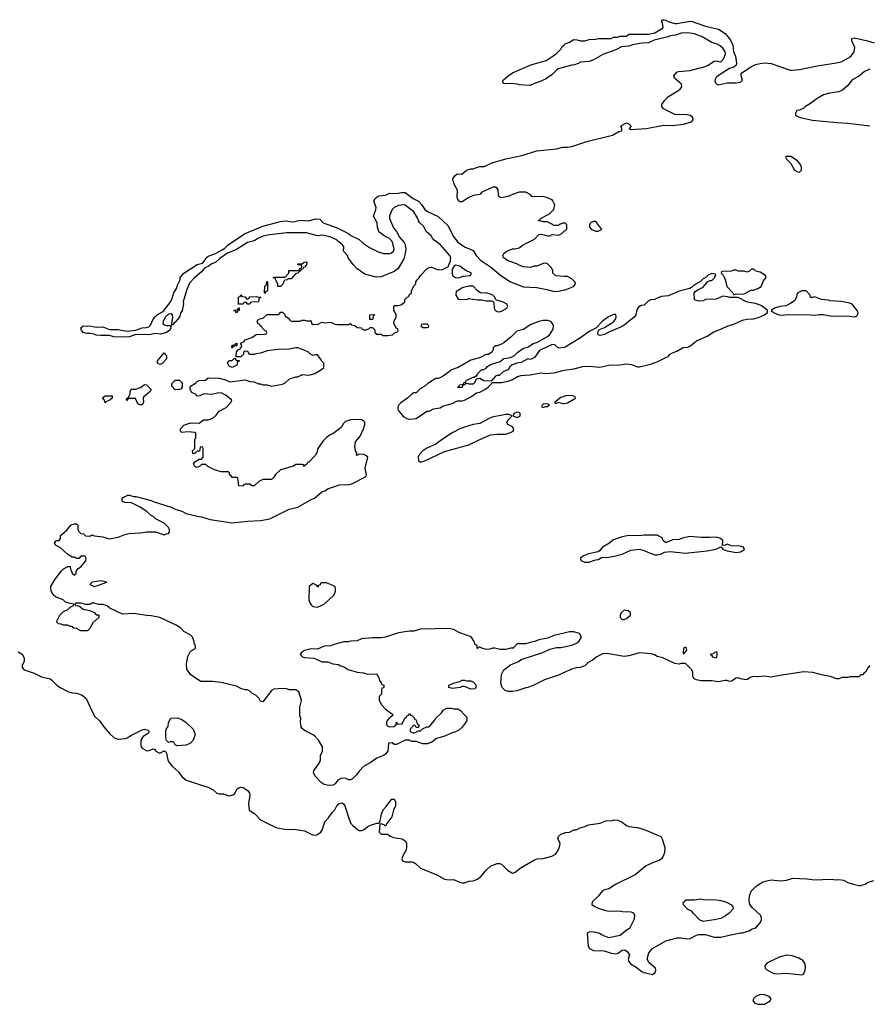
# Model space of a CAD drawing. Header units: inches. Extents: x 2494115 to 2685112, y 774173 to 915163.
# Tile 74 of 215: x 2595030 to 2602778, y 784260 to 793243. Entities that reach past the tile are written whole.
import ezdxf

# ---------------------------------------------------------------- set-up
doc = ezdxf.new("R2010")
doc.units = ezdxf.units.IN
doc.header["$MEASUREMENT"] = 0
for name, color, linetype in [('C5798', 7, 'Continuous'), ('C5799', 7, 'Continuous'), ('C6708', 7, 'Continuous'), ('C6709', 7, 'Continuous')]:
    doc.layers.add(name, color=color, linetype=linetype)

msp = doc.modelspace()

# ---------------------------------------------------------------- linework, layer by layer
at = {"layer": 'C5798', "color": 5, "elevation": 20}
for points in [[(2600000, 787646.7), (2599910, 787624), (2599850, 787599), (2599770, 787584), (2599734, 787570), (2599690, 787562), (2599650, 787548), (2599572.7, 787547.3), (2599534, 787510), (2599511.6, 787508.4), (2599470, 787495.3), (2599416.4, 787496.4), (2599368.4, 787508.4), (2599350, 787508.7), (2599321, 787499), (2599290, 787497.2), (2599248, 787508), (2599230, 787518), (2599222, 787518), (2599210, 787506), (2599206, 787510), (2599206, 787530), (2599184, 787544), (2599179, 787570), (2599152.5, 787612.5), (2599050, 787649.4), (2598990, 787679.5), (2598950, 787689.4), (2598690, 787681.2), (2598630, 787665.2), (2598590, 787664), (2598490, 787649), (2598370, 787609), (2598330, 787602), (2598250, 787604), (2598150, 787592.7), (2598110, 787577.2), (2598050, 787572.7), (2598030, 787565.2), (2597990, 787565.2), (2597898, 787542), (2597870, 787528.7), (2597810, 787526), (2597750, 787499), (2597690, 787504), (2597630, 787488.7), (2597602, 787470), (2597592, 787450), (2597612, 787430), (2597630, 787422.8), (2597716.9, 787416.9), (2597746.4, 787406.4), (2597790, 787382.8), (2597843.6, 787383.6), (2597890, 787364.7), (2597939.6, 787359.6), (2597954, 787350), (2597990, 787338), (2598030, 787314.8), (2598110, 787291), (2598170, 787284.7), (2598210, 787272), (2598290, 787274), (2598312, 787230), (2598314, 787210), (2598334, 787190), (2598338, 787178), (2598354, 787170), (2598354, 787150), (2598338, 787142), (2598334, 787130), (2598332, 787090), (2598312.7, 787067.3), (2598312, 787030), (2598338, 786990), (2598370.9, 786950.9), (2598432.7, 786907.3), (2598434, 786890), (2598405.4, 786874.6), (2598384.7, 786850), (2598378, 786830), (2598378, 786810), (2598390, 786798), (2598410, 786792), (2598447.3, 786792.7), (2598466, 786810), (2598466, 786830), (2598470, 786834), (2598478, 786818), (2598490, 786814), (2598522, 786818), (2598546, 786870), (2598562, 786878), (2598566, 786890), (2598582, 786898), (2598586, 786910), (2598591.6, 786911.6), (2598598, 786898), (2598610, 786894), (2598632.7, 786872.7), (2598638, 786858), (2598650, 786854), (2598658, 786818), (2598674, 786810), (2598674, 786790), (2598670, 786786), (2598650, 786786), (2598642, 786802), (2598630, 786806), (2598594, 786770), (2598594, 786750), (2598630, 786732), (2598670, 786754), (2598690, 786754), (2598707.3, 786772.7), (2598748.4, 786791.6), (2598770, 786792), (2598818, 786850), (2598828, 786870), (2598880.4, 786919.6), (2598896.4, 786943.6), (2598930, 786962), (2598970, 786962), (2598990, 786954), (2599030, 786954), (2599056.9, 786936.9), (2599086.4, 786906.4), (2599105.4, 786885.4), (2599111.3, 786870), (2599111.3, 786850), (2599096.8, 786823.2), (2599070, 786788.7), (2599039.8, 786760.2), (2599010, 786744), (2598962, 786730), (2598913, 786707), (2598835.3, 786684.7), (2598792, 786650), (2598750, 786635.3), (2598710, 786635.3), (2598650, 786658), (2598610, 786658), (2598590, 786668), (2598550, 786668), (2598470, 786629), (2598448.7, 786628.7), (2598430, 786646), (2598398, 786642), (2598391.3, 786570), (2598370, 786542), (2598352, 786530), (2598290, 786505.2), (2598230, 786461.2), (2598170, 786428.7), (2598131.3, 786390), (2598106.4, 786353.6), (2598070, 786318), (2598050, 786308), (2598031.3, 786308.7), (2598010, 786321.2), (2597970, 786322.7), (2597935.9, 786304.1), (2597911.3, 786270), (2597890, 786259.3), (2597850, 786256), (2597810, 786265.2), (2597784.1, 786284.1), (2597730, 786339), (2597713.2, 786370), (2597717.2, 786390), (2597769.3, 786470), (2597775.3, 786490), (2597778, 786530), (2597795.3, 786570), (2597795.3, 786610), (2597757.2, 786670), (2597730, 786701.2), (2597710, 786717.2), (2597630, 786759), (2597610, 786775.3), (2597601.2, 786790), (2597594, 786830), (2597598, 786870), (2597588.7, 786890), (2597588.7, 786970), (2597602, 787030), (2597578, 787110), (2597550, 787128), (2597490, 787128.7), (2597470, 787138), (2597430, 787142), (2597350, 787135.3), (2597330, 787122), (2597310, 787099), (2597250, 787018), (2597230, 787026), (2597218, 787050), (2597190, 787078), (2597150, 787098), (2597130, 787118), (2597110, 787128), (2597090, 787128.7), (2597050, 787142), (2597010, 787162), (2596870, 787195.3), (2596790, 787204), (2596685.6, 787205.6), (2596634.6, 787234.6), (2596590, 787268.7), (2596557.2, 787317.2), (2596552.9, 787367.1), (2596566.3, 787433.7), (2596590, 787482), (2596630, 787502), (2596635.3, 787510), (2596634, 787530), (2596622, 787550), (2596622, 787570), (2596608.7, 787610), (2596588, 787630), (2596530, 787662), (2596502, 787690), (2596460.2, 787720.2), (2596310, 787789), (2596230, 787805.2), (2596190, 787806), (2596070, 787824), (2595970, 787818), (2595854.6, 787874.6), (2595830, 787894), (2595790, 787908), (2595750, 787908), (2595710, 787918), (2595690, 787918), (2595670, 787908), (2595630, 787908), (2595590, 787918), (2595550, 787918), (2595534, 787910), (2595538, 787898), (2595570, 787894), (2595610, 787864.7), (2595671.6, 787851.6), (2595710, 787834), (2595730, 787814), (2595750, 787814), (2595754, 787810), (2595754, 787790), (2595699.6, 787740.4), (2595670, 787688), (2595650, 787666), (2595590, 787668), (2595550, 787688), (2595526, 787690), (2595507.3, 787707.3), (2595490, 787708), (2595470, 787718), (2595430, 787718), (2595410, 787728), (2595386, 787730), (2595366, 787750), (2595398, 787810), (2595430, 787842), (2595470, 787862), (2595490, 787882), (2595522, 787898), (2595526, 787910), (2595490, 787915.3), (2595450, 787928), (2595428, 787950), (2595356.5, 787976.5), (2595336.5, 787996.5), (2595319, 788030), (2595315.3, 788070), (2595349, 788130), (2595410, 788212), (2595430, 788232), (2595470, 788254), (2595492.7, 788252.7), (2595494, 788230), (2595502, 788210), (2595510, 788194), (2595530, 788174), (2595546, 788190), (2595546, 788210), (2595563.1, 788236.9), (2595590, 788252), (2595633.6, 788306.4), (2595638, 788330), (2595627.3, 788347.3), (2595590, 788348), (2595570, 788328), (2595550, 788328), (2595530, 788338), (2595510, 788338), (2595470, 788362), (2595403.1, 788423.1), (2595358, 788450), (2595348, 788470), (2595366, 788490), (2595390, 788492), (2595402, 788510), (2595404, 788536), (2595456.5, 788583.5), (2595498, 788630), (2595510, 788638), (2595530, 788642), (2595550, 788642), (2595562, 788630), (2595562, 788590), (2595570, 788574), (2595590, 788554), (2595612.7, 788552.7), (2595630, 788534), (2595670, 788532), (2595690, 788542), (2595712.7, 788532.7), (2595790, 788524.7), (2595850, 788506), (2595930, 788521), (2595990, 788546), (2596030, 788554.8), (2596130, 788561), (2596190, 788571), (2596270, 788571.3), (2596350, 788542), (2596368.4, 788551.6), (2596390, 788554), (2596398, 788570), (2596398, 788590), (2596388, 788610), (2596350, 788648.7), (2596270, 788688.7), (2596248.9, 788708.9), (2596230, 788718), (2596190, 788755.3), (2596130, 788795.3), (2596050, 788835.3), (2595990, 788838), (2595970, 788846), (2595966, 788850), (2595966, 788870), (2595976.4, 788883.6), (2596016.4, 788903.6), (2596030, 788904.7), (2596071.6, 788891.6), (2596091.1, 788891.1), (2596230, 788856), (2596250, 788846), (2596414.6, 788794.6), (2596450, 788777.3), (2596510, 788758.8), (2596550, 788738.8), (2596650, 788712.7), (2596690, 788706.7), (2596770, 788681.3), (2596970, 788653), (2597110, 788668.4), (2597230, 788673), (2597315.3, 788690), (2597490, 788777.3), (2597570, 788794), (2597690, 788866), (2597722, 788878), (2597790, 788936), (2597816.5, 788943.5), (2597850, 788964.7), (2597950, 788998), (2598002, 789002), (2598030, 788998), (2598070, 789011.3), (2598188.4, 789071.6), (2598195.3, 789090), (2598184, 789150), (2598208, 789250), (2598190, 789268), (2598170, 789275.3), (2598122, 789278), (2598110, 789266), (2598106, 789270), (2598108, 789290), (2598095.3, 789310), (2598089, 789350), (2598096, 789390), (2598138.3, 789441.7), (2598169.6, 789510.4), (2598182, 789550), (2598180.9, 789570), (2598170, 789582.7), (2598152.8, 789592.8), (2598130, 789595.6), (2598050, 789591.6), (2598003.8, 789576.2), (2597983.6, 789556.4), (2597970, 789529.2), (2597950.4, 789509.6), (2597890, 789464), (2597866, 789454), (2597832, 789430), (2597799.6, 789400.4), (2597751.3, 789330), (2597742, 789290), (2597732, 789270), (2597670, 789206), (2597658, 789202), (2597652.7, 789187.3), (2597638, 789182), (2597630, 789166), (2597622, 789182), (2597610, 789186), (2597550, 789186), (2597531.1, 789168.9), (2597410, 789135.3), (2597365.4, 789094.6), (2597350, 789068), (2597330, 789048.7), (2597250, 789048), (2597214, 789030), (2597171.6, 788988.4), (2597148.4, 788988.4), (2597130, 789006), (2597090, 789006), (2597078, 789002), (2597070, 788986), (2597030, 788988.7), (2597022, 789062), (2597010, 789066), (2596970, 789066), (2596962, 789082), (2596946, 789090), (2596946, 789110), (2596936.4, 789116.4), (2596870, 789118), (2596810, 789135.3), (2596747.3, 789167.3), (2596730, 789186), (2596690, 789186), (2596674, 789170), (2596650, 789158), (2596640.4, 789160.4), (2596630, 789166), (2596618, 789190), (2596628, 789210), (2596670, 789234), (2596690, 789234), (2596706, 789250), (2596706, 789330), (2596702, 789342), (2596690, 789346), (2596678, 789342), (2596672.7, 789307.3), (2596650, 789306), (2596630, 789286), (2596610, 789286), (2596608, 789310), (2596628, 789330), (2596628, 789410), (2596638, 789430), (2596638, 789470), (2596630, 789475.3), (2596570, 789482), (2596510, 789478), (2596498, 789490), (2596498, 789510), (2596530, 789542), (2596590, 789564.7), (2596670, 789562), (2596710, 789591), (2596750, 789591.3), (2596793.6, 789606.4), (2596824.7, 789635.3), (2596850, 789671.3), (2596914.6, 789705.4), (2596958, 789750), (2596968, 789770), (2596915.5, 789815.5), (2596870, 789838), (2596836.4, 789836.4), (2596784.7, 789824.7), (2596711.6, 789828.4), (2596674, 789810), (2596648.9, 789808.9), (2596642, 789822), (2596602, 789842), (2596586, 789870), (2596586, 789890), (2596596.4, 789903.6), (2596634, 789926), (2596650, 789942), (2596670, 789952), (2596727.3, 789952.7), (2596750, 789974), (2596851.1, 789971.1), (2596910, 789958), (2596950, 789938), (2597090, 789956), (2597130, 789941), (2597170, 789938), (2597210, 789922), (2597230, 789922), (2597251.6, 789911.6), (2597290, 789911.3), (2597330, 789898), (2597430, 789916), (2597455.3, 789930), (2597494.6, 789965.4), (2597550, 789984.7), (2597570, 789984.7), (2597600.7, 790000)], [(2598908.5, 790000), (2598879.8, 789980.2), (2598850, 789968.7), (2598830, 789968), (2598756.9, 789923.1), (2598730, 789898), (2598690, 789878), (2598650, 789838), (2598630, 789838), (2598614, 789830), (2598571.1, 789788.9), (2598510, 789748), (2598492, 789730), (2598482, 789710), (2598482, 789690), (2598492, 789670), (2598511.1, 789651.1), (2598530, 789622), (2598563.6, 789603.6), (2598590, 789598), (2598650, 789604.7), (2598746, 789670), (2598770, 789672), (2598808.9, 789691.1), (2598870, 789702), (2598890, 789718), (2598990, 789744.7), (2599004, 789756), (2599030, 789764.7), (2599065.4, 789765.4), (2599090, 789771.3), (2599150, 789802.8), (2599202, 789838), (2599230, 789846), (2599278, 789870), (2599308, 789890), (2599346, 789934), (2599430, 789932), (2599490, 789944.7), (2599530, 789961), (2599573.6, 789986.4), (2599610, 789998), (2599643.3, 790000)], [(2599412, 790000), (2599410, 789998), (2599390, 789998), (2599374, 789990), (2599334, 789946), (2599268.9, 789948.9), (2599230, 789968), (2599212.7, 789967.3), (2599198, 789962), (2599182, 789930), (2599170, 789918), (2599130, 789918), (2599110, 789926), (2599098, 789922), (2599094, 789910), (2599074, 789906), (2599070, 789888), (2599030, 789886), (2599028, 789890), (2599042, 789898), (2599046, 789910), (2599082, 789918), (2599086, 789930), (2599102, 789938), (2599106, 789950), (2599170, 789982), (2599178, 789982), (2599194, 789994), (2599206, 789994), (2599206.7, 790000)], [(2600000, 789805.3), (2599970, 789795.3), (2599914, 789750), (2599922, 789742), (2599946, 789750), (2599946, 789754), (2599990, 789741), (2600000, 789742.2)], [(2595016.8, 787476.8), (2595052.6, 787452.6), (2595067.5, 787427.5), (2595072.6, 787410), (2595071.4, 787390), (2595053.2, 787350), (2595053.5, 787333.5), (2595070, 787311.6), (2595161.5, 787281.5), (2595230, 787247.1), (2595307.7, 787227.7), (2595321.1, 787221.1), (2595370, 787172.4), (2595400.5, 787150), (2595470, 787113.4), (2595510, 787100.7), (2595550, 787099.1), (2595599.5, 787079.5), (2595637.3, 787050), (2595710.5, 786890), (2595761.5, 786841.5), (2595798, 786790), (2595850.2, 786730), (2595894, 786690), (2595930, 786677.3), (2595995.2, 786684.8), (2596012.3, 786690), (2596050, 786714.9), (2596150, 786764.7), (2596170.6, 786770.6), (2596199.8, 786759.8), (2596211.3, 786750), (2596204.7, 786730), (2596157.3, 786702.7), (2596137.1, 786670), (2596135.3, 786630), (2596140.3, 786610), (2596150, 786595.5), (2596190, 786573.4), (2596210, 786574.8), (2596251.1, 786591.1), (2596263.6, 786583.6), (2596272, 786570), (2596310, 786551.3), (2596350, 786571.3), (2596363.6, 786563.6), (2596371.1, 786551.1), (2596382.2, 786490), (2596392.2, 786470), (2596426.2, 786430), (2596479.7, 786379.7), (2596510, 786338.5), (2596550, 786304.5), (2596756.2, 786236.2), (2596795.9, 786215.9), (2596830, 786185.5), (2596850, 786179.1), (2596890, 786179.1), (2596930, 786164.9), (2596950, 786162.8), (2596975.3, 786170), (2596990, 786181), (2597016, 786224), (2597030, 786236), (2597050, 786240.7), (2597070, 786237.3), (2597090, 786224.9), (2597110.7, 786210), (2597128.2, 786188.2), (2597130.5, 786170), (2597117.8, 786090), (2597124.7, 786030), (2597177.8, 785997.8), (2597230, 785942), (2597350, 785882.7), (2597382, 785870), (2597450, 785857.7), (2597490, 785854.3), (2597537.2, 785857.2), (2597630, 785843.2), (2597704.8, 785804.8), (2597730, 785801.7), (2597750, 785807.5), (2597778.5, 785830), (2597791.4, 785848.6), (2597815, 785925), (2597850, 785961.3), (2597881.8, 786010), (2597906.5, 786033.5), (2597930, 786077.4), (2597947.3, 786092.7), (2597970, 786096.9), (2597987.1, 786087.1), (2597998.7, 786070), (2598037.1, 785950), (2598054.9, 785910), (2598070.4, 785890), (2598110, 785857.6), (2598130, 785846.7), (2598153.8, 785846.2), (2598170, 785850.7), (2598210, 785881), (2598243.2, 785896.8), (2598292, 785912), (2598308, 785912), (2598318, 785922), (2598333.6, 785993.6), (2598347.5, 786032.5), (2598377.2, 786062.8), (2598410, 786111.3), (2598428.7, 786130), (2598450, 786131), (2598461, 786110), (2598461, 786070), (2598442, 786030), (2598426.8, 785970), (2598382, 785910), (2598370, 785886), (2598356.4, 785896.4), (2598330, 785906), (2598318, 785902), (2598312, 785830), (2598330, 785812), (2598390, 785812), (2598413.4, 785793.4), (2598441.6, 785781.6), (2598522, 785770), (2598551, 785750), (2598561, 785730), (2598562.8, 785690), (2598556.8, 785663.2), (2598530, 785619), (2598519.5, 785590), (2598524.2, 785570), (2598530, 785565.8), (2598550, 785558), (2598610, 785560.8), (2598630, 785553.4), (2598644.9, 785544.9), (2598690, 785502.3), (2598839.8, 785439.8), (2598910, 785401.7), (2598950, 785394.7), (2598990, 785399.7), (2599050, 785372.4), (2599072.4, 785367.6), (2599091.6, 785368.4), (2599130, 785383.8), (2599170, 785386.7), (2599210, 785402.4), (2599244.5, 785430), (2599290, 785482), (2599330, 785519.1), (2599350, 785530.5), (2599390, 785543), (2599410, 785545.5), (2599430, 785538), (2599483.4, 785483.4), (2599530, 785457.3), (2599550, 785460.7), (2599599.2, 785500.8), (2599730, 785578), (2599754.5, 785585.5), (2599810, 785588.5), (2599888.7, 785610), (2599922.7, 785630), (2599938, 785650), (2599958, 785690), (2599964, 785730), (2599942, 785770), (2599948, 785790), (2599969.3, 785810.7), (2600000, 785822.2)], [(2600000, 787285.5), (2599950, 787263.7), (2599821.1, 787218.9), (2599730, 787173.2), (2599670, 787149.4), (2599650, 787146.6), (2599570, 787119.3), (2599530, 787113.2), (2599490, 787113.2), (2599463.2, 787123.2), (2599435.3, 787150), (2599424, 787190), (2599428, 787270), (2599448.9, 787311.1), (2599510, 787356), (2599589.1, 787390.9), (2599610, 787404.7), (2599806, 787470), (2599870, 787501), (2599930, 787516), (2599970, 787516), (2600000, 787521.6)]]:
    msp.add_lwpolyline(points, dxfattribs=at)
for points in [[(2596130, 789728.7), (2596110, 789738), (2596087.3, 789787.3), (2596030, 789786), (2596018, 789782), (2596010, 789768), (2596006, 789770), (2596007.3, 789787.3), (2596014, 789794), (2596026, 789794), (2596026, 789806), (2596038, 789830), (2596038, 789850), (2596048.7, 789871.3), (2596090, 789871.3), (2596133.6, 789886.4), (2596170, 789914), (2596187.3, 789912.7), (2596232, 789870), (2596222, 789850), (2596162, 789798), (2596158, 789790), (2596162, 789750), (2596150, 789728.7)], [(2596450, 789866), (2596420.4, 789900.4), (2596418, 789910), (2596426, 789930), (2596450, 789954), (2596490, 789954), (2596514, 789930), (2596514, 789890), (2596503.6, 789876.4), (2596490, 789868)], [(2595810, 789748), (2595806, 789770), (2595787.3, 789792.7), (2595810, 789812), (2595874, 789810), (2595874, 789790), (2595854, 789770), (2595822, 789758)], [(2599850, 789738), (2599810, 789735.3), (2599802, 789730), (2599794, 789710), (2599810, 789704.7), (2599830, 789714), (2599850, 789714), (2599866, 789730)], [(2599470, 789642), (2599343.4, 789616.6), (2599310, 789602.7), (2599230, 789557.2), (2599170, 789549.2), (2599090, 789526), (2599050, 789509.3), (2598984.7, 789475.3), (2598898, 789422), (2598830.4, 789369.6), (2598746.4, 789333.6), (2598710, 789309.2), (2598681.1, 789278.9), (2598666.8, 789250), (2598670, 789222), (2598690, 789206.8), (2598730, 789219.1), (2598910, 789302), (2599130, 789363), (2599230, 789414), (2599330, 789454), (2599390, 789461), (2599470, 789462.8), (2599510, 789476), (2599534, 789490), (2599542, 789510), (2599530, 789528), (2599486, 789550), (2599478, 789570), (2599488.9, 789591.1), (2599526, 789630), (2599500.4, 789640.4)], [(2599570, 789662), (2599542, 789650), (2599534, 789630), (2599570, 789612), (2599590, 789622), (2599598, 789630), (2599598, 789650), (2599590, 789658)], [(2595770, 788122.7), (2595692, 788110), (2595671, 788090), (2595710, 788070.6), (2595750, 788083), (2595826, 788110)], [(2597830, 788106), (2597790, 788106), (2597778, 788102), (2597772.7, 788087.3), (2597758, 788082), (2597750, 788066), (2597742, 788082), (2597710, 788098), (2597694, 788090), (2597674, 788070), (2597671, 787950), (2597676, 787930), (2597690, 787904.7), (2597707.9, 787887.9), (2597750, 787882.8), (2597808.7, 787910), (2597895.3, 787990), (2597908.7, 788010), (2597914, 788030), (2597913.6, 788053.6), (2597908, 788070), (2597890, 788082)], [(2599150, 787134), (2599090, 787158), (2599070, 787158), (2599050.9, 787149.1), (2598980.2, 787140.2), (2598949.3, 787149.3), (2598948.7, 787170), (2598990, 787190.8), (2599050, 787204.7), (2599070, 787216), (2599090, 787218), (2599111.1, 787211.1), (2599150, 787210.8), (2599170, 787201), (2599193.2, 787173.2), (2599196, 787150), (2599190, 787138)], [(2596470, 786618), (2596450, 786626), (2596438, 786650), (2596430, 786655.3), (2596405.4, 786654.6), (2596390, 786648), (2596370, 786666), (2596364, 786690), (2596364, 786750), (2596369, 786770), (2596384.7, 786795.3), (2596388.9, 786831.1), (2596409.1, 786870.9), (2596470, 786872), (2596510, 786858), (2596550, 786831.3), (2596614.8, 786770), (2596630.5, 786730.5), (2596630.6, 786710.6), (2596614, 786670), (2596590, 786642.7), (2596550, 786623.7)]]:
    msp.add_lwpolyline(points, close=True, dxfattribs=at)
at = {"layer": 'C5799', "color": 5, "elevation": 20}
for points in [[(2600000, 792808.4), (2599950, 792794), (2599934.4, 792785.6), (2599890, 792744), (2599830, 792699), (2599782, 792678), (2599730, 792662), (2599690, 792642), (2599590, 792648.7), (2599574.6, 792654.6), (2599510, 792662), (2599470, 792659), (2599450, 792662), (2599442, 792670), (2599444, 792690), (2599490, 792731), (2599530, 792758.8), (2599698, 792830), (2599838, 792870), (2599928.4, 792931.6), (2599970, 792974), (2599983.1, 792996.9), (2600000, 793012.6)], [(2600000, 791386), (2599990, 791386), (2599963.6, 791376.4), (2599950, 791366), (2599910, 791366), (2599850, 791398), (2599810, 791398), (2599790, 791406), (2599767.3, 791407.3), (2599767.3, 791412.7), (2599782, 791418), (2599786, 791430), (2599868.4, 791471.6), (2599906, 791510), (2599914.6, 791554.6), (2599898, 791590), (2599890, 791598), (2599850, 791618), (2599808.4, 791628.4), (2599710, 791628), (2599690, 791648), (2599650, 791668), (2599590, 791668), (2599530, 791648.7), (2599491.1, 791628.9), (2599430, 791618), (2599407.3, 791627.3), (2599400.4, 791640.4), (2599398, 791690), (2599390, 791706), (2599374.6, 791714.6), (2599350, 791715.3), (2599250, 791668), (2599231, 791649), (2599170, 791638), (2599123.5, 791616.5), (2599070, 791582), (2599050, 791582), (2599038, 791590), (2599028.4, 791608.4), (2599024, 791624), (2599028.4, 791688.4), (2599002, 791730), (2598988, 791770), (2598986, 791790), (2599003.1, 791816.9), (2599024.7, 791835.3), (2599067.3, 791832.7), (2599110, 791871), (2599150, 791881), (2599170, 791881), (2599210, 791898.8), (2599230, 791902.8), (2599270, 791902.8), (2599343.8, 791936.2), (2599470, 791973.4), (2599615.1, 792004.9), (2599750, 792044.9), (2599930, 792064.9), (2599990, 792079.1), (2600000, 792079.1)], [(2597600.7, 790000), (2597610, 790004.7), (2597670, 790001), (2597724.7, 790015.3), (2597786, 790050), (2597806, 790070), (2597806, 790110), (2597790, 790126), (2597778, 790150), (2597763.1, 790163.1), (2597750, 790186), (2597730, 790186), (2597710, 790178), (2597686, 790190), (2597666, 790210), (2597628.9, 790228.9), (2597570, 790248), (2597550, 790248), (2597490, 790235.3), (2597390, 790233.2), (2597290, 790221.2), (2597230, 790199), (2597190, 790195.3), (2597170, 790188), (2597128.4, 790188.4), (2597114.6, 790214.6), (2597090, 790218), (2597074, 790210), (2597074, 790190), (2597050, 790166), (2597006, 790166), (2597008.4, 790211.6), (2597027.3, 790232.7), (2597042, 790238), (2597047.3, 790252.7), (2597058, 790262), (2597056.4, 790276.4), (2597047.3, 790292.7), (2597075.3, 790304.7), (2597090, 790322), (2597150, 790344.7), (2597190, 790372), (2597270, 790374), (2597282, 790378), (2597286, 790390), (2597282, 790402), (2597267.3, 790407.3), (2597247.3, 790427.3), (2597242, 790442), (2597226, 790450), (2597222, 790462), (2597207.3, 790467.3), (2597198, 790490), (2597210, 790512), (2597227.3, 790512.7), (2597256.4, 790523.6), (2597290, 790554), (2597390, 790554), (2597402, 790558), (2597410, 790574), (2597430, 790574), (2597450, 790554), (2597454, 790534), (2597470, 790532), (2597494, 790510), (2597498, 790498), (2597512.7, 790492.7), (2597590, 790492), (2597610, 790502), (2597630, 790502), (2597650, 790494), (2597690, 790494), (2597694, 790470), (2597710, 790462), (2597754.6, 790465.4), (2597790, 790482), (2597810, 790478), (2597870, 790482), (2597906, 790466), (2597930, 790462), (2598038, 790462), (2598050, 790474), (2598058, 790458), (2598090, 790454), (2598110, 790434), (2598151.6, 790431.6), (2598158, 790418), (2598170, 790414), (2598190, 790414), (2598216.4, 790423.6), (2598230, 790434), (2598250, 790434), (2598274, 790414), (2598274, 790390), (2598290, 790374), (2598330, 790374), (2598350, 790362), (2598390, 790361), (2598433.6, 790366.4), (2598450, 790382), (2598482, 790398), (2598486, 790410), (2598482, 790422), (2598468.4, 790428.4), (2598447.3, 790472.7), (2598446, 790490), (2598466, 790530), (2598466, 790550), (2598456.4, 790576.4), (2598446, 790590), (2598446, 790630), (2598450, 790634), (2598490, 790634), (2598510, 790642), (2598526, 790650), (2598546, 790670), (2598546, 790690), (2598567.3, 790712.7), (2598582, 790718), (2598587.3, 790732.7), (2598606, 790750), (2598608, 790770), (2598630, 790814), (2598647.3, 790832.7), (2598648, 790850), (2598658, 790870), (2598674.6, 790885.4), (2598688, 790910), (2598750, 790971.3), (2598770, 790982), (2598790, 790984.7), (2598850, 790962), (2598890, 790964.7), (2598946, 790990), (2598948, 791008), (2598962, 791038), (2598964.7, 791055.3), (2598965.2, 791070), (2598956, 791090), (2598870, 791192.3), (2598815.3, 791230), (2598798, 791250), (2598788, 791270), (2598742, 791310), (2598718, 791358), (2598682, 791390), (2598670, 791408), (2598664, 791430), (2598629, 791490), (2598549.3, 791549.3), (2598530, 791552.7), (2598490, 791546.6), (2598450, 791529.3), (2598430.7, 791510), (2598407.5, 791452.5), (2598406, 791430), (2598444.4, 791344.4), (2598470.8, 791310), (2598499.1, 791259.1), (2598541, 791210), (2598550, 791192), (2598556, 791150), (2598550.8, 791109.2), (2598538, 791062), (2598486.8, 790973.2), (2598450, 790944), (2598330, 790897.2), (2598285.4, 790894.6), (2598180.2, 790920.2), (2598110, 790969.3), (2598074, 791010), (2598029, 791070), (2598022, 791090), (2597988, 791130), (2597988.7, 791170), (2597978, 791190), (2597917.5, 791237.5), (2597862.5, 791262.5), (2597797.5, 791277.5), (2597750, 791272), (2597650, 791297.6), (2597470, 791299.5), (2597310, 791279.3), (2597252.5, 791267.5), (2597210, 791249.4), (2597170, 791225.1), (2597110.4, 791209.6), (2597010, 791147), (2596927.7, 791112.3), (2596857.3, 791062.7), (2596821, 791030), (2596784.1, 791015.9), (2596750.3, 790989.7), (2596722, 790978), (2596690, 790941.2), (2596619.3, 790880.7), (2596581.1, 790838.9), (2596557.5, 790782.5), (2596522, 790670), (2596524.7, 790650), (2596514, 790590), (2596502, 790570), (2596490, 790528.7), (2596450, 790482), (2596442, 790478), (2596430, 790458), (2596420.4, 790460.4), (2596418, 790470), (2596428, 790530), (2596426, 790550), (2596410, 790558), (2596390, 790555.3), (2596358, 790530), (2596341, 790490), (2596338, 790470), (2596342, 790462), (2596370, 790451.3), (2596408, 790452), (2596418, 790458), (2596411.3, 790448.7), (2596411.3, 790431.3), (2596401, 790410), (2596372, 790390), (2596314.6, 790374.6), (2596270, 790379), (2596210, 790366.6), (2596090.9, 790369.1), (2596034, 790350), (2596010, 790347.3), (2595890.4, 790349.6), (2595850, 790361.2), (2595770, 790360.7), (2595730, 790365.6), (2595710, 790374), (2595670, 790381.2), (2595650, 790379.3), (2595630, 790383.7), (2595609.3, 790390), (2595594, 790410), (2595589, 790430), (2595609.5, 790450.5), (2595650, 790446.8), (2595670, 790450.6), (2595730, 790438.8), (2595790, 790440.7), (2595850, 790416), (2595930, 790416.3), (2596010, 790401), (2596090, 790410.7), (2596148, 790430), (2596186.8, 790433.2), (2596210, 790441), (2596223.7, 790456.3), (2596249.3, 790510), (2596270, 790536), (2596290, 790554), (2596339.5, 790580.5), (2596400.9, 790659.1), (2596415.1, 790684.9), (2596437.2, 790750), (2596461.2, 790790), (2596470, 790822), (2596495.3, 790870), (2596495.3, 790890), (2596528.7, 790930), (2596650, 791010.6), (2596699.3, 791020.7), (2596718, 791042), (2596733.2, 791070), (2596750, 791084), (2596813.2, 791106.8), (2596878.4, 791141.6), (2596902.5, 791157.5), (2596933.2, 791190), (2597082.7, 791290), (2597250, 791357.6), (2597410, 791402.4), (2597450, 791406.4), (2597530, 791399.5), (2597590, 791414), (2597670, 791406.8), (2597730, 791424.7), (2597770, 791422), (2597802, 791390), (2597930, 791344.9), (2598031.9, 791291.9), (2598054.6, 791274.6), (2598130, 791236), (2598170, 791201), (2598225.2, 791165.2), (2598303.5, 791123.5), (2598350.7, 791110.7), (2598409.1, 791110.9), (2598424.7, 791115.3), (2598442, 791130), (2598449, 791150), (2598441.2, 791190), (2598430, 791218), (2598405.6, 791245.6), (2598358, 791270), (2598310, 791308.7), (2598297.2, 791350), (2598294, 791390), (2598259, 791450), (2598281.2, 791510), (2598284, 791530), (2598264, 791590), (2598275.3, 791610), (2598290, 791624.7), (2598310, 791634.8), (2598370, 791642.8), (2598410, 791658.8), (2598470, 791656), (2598514.6, 791665.4), (2598550, 791664.7), (2598622, 791610), (2598670, 791586), (2598697.5, 791557.5), (2598730, 791511), (2598753.7, 791493.7), (2598850, 791446), (2598940.7, 791360.7), (2598987.1, 791267.1), (2599030, 791213.4), (2599090, 791170.6), (2599170, 791136), (2599197.3, 791090), (2599237.3, 791050), (2599328.7, 790988.7), (2599422.8, 790910), (2599510, 790850.6), (2599630, 790804.9), (2599750, 790798.8), (2599842.5, 790782.5), (2599910, 790763.8), (2599953.1, 790766.9), (2600000, 790777)], [(2600000, 790900.6), (2599924.7, 790904.7), (2599898, 790930), (2599896.4, 790956.4), (2599883.1, 790983.1), (2599850, 791015.3), (2599830, 791022), (2599810, 791019), (2599750, 790995.3), (2599726.4, 790993.6), (2599690, 790982), (2599629.1, 790989.1), (2599590, 791002), (2599570, 791015.3), (2599490, 791042), (2599448.7, 791070), (2599442, 791090), (2599448.9, 791111.1), (2599478, 791130), (2599530, 791151), (2599550, 791151.3), (2599590, 791162), (2599628, 791190), (2599730, 791241), (2599770, 791282), (2599790, 791284.7), (2599850, 791272), (2599870, 791272), (2599890, 791282), (2599950, 791278), (2599978, 791290), (2600000, 791313.5)], [(2599206.7, 790000), (2599208, 790010), (2599248, 790050), (2599268.7, 790051.3), (2599290, 790062), (2599302, 790078), (2599330, 790098), (2599416.4, 790123.6), (2599450, 790151.3), (2599510, 790162), (2599528.9, 790171.1), (2599550, 790182), (2599578, 790210), (2599630, 790244.7), (2599670, 790256), (2599718, 790290), (2599750, 790298), (2599850, 790351.3), (2599869.3, 790370.7), (2599900.2, 790419.8), (2599904, 790450), (2599895.3, 790470), (2599878, 790490), (2599850, 790499), (2599810, 790497.2), (2599770, 790489.2), (2599690, 790459), (2599630, 790417.2), (2599570, 790402), (2599518, 790350), (2599450, 790294), (2599430, 790282), (2599390, 790268.7), (2599372, 790268), (2599352, 790248), (2599352, 790232), (2599342, 790210), (2599310, 790188), (2599290, 790188), (2599238, 790162), (2599150, 790135.3), (2599034, 790070), (2598971.1, 790048.9), (2598952, 790030), (2598908.5, 790000)], [(2600000, 790252.7), (2599950, 790246), (2599916.4, 790276.4), (2599890, 790278), (2599774.8, 790225.2), (2599730, 790162), (2599710, 790148.7), (2599690, 790142), (2599670, 790148), (2599610, 790115.3), (2599570, 790108.7), (2599526, 790094), (2599505.4, 790074.6), (2599490.9, 790049.1), (2599446, 790034), (2599412, 790000)], [(2599643.3, 790000), (2599690, 790002.8), (2599790, 790020.7), (2599830, 790014), (2599910, 790022), (2599990, 790043), (2600000, 790044.3)]]:
    msp.add_lwpolyline(points, dxfattribs=at)
for points in [[(2597410, 790808), (2597386, 790810), (2597386, 790830), (2597376.4, 790856.4), (2597362, 790882), (2597347.3, 790887.3), (2597347.3, 790892.7), (2597450, 790894), (2597462, 790898), (2597466, 790910), (2597486, 790930), (2597486, 790950), (2597490, 790954), (2597570, 790954), (2597582, 790958), (2597587.3, 790972.7), (2597602, 790978), (2597606, 790990), (2597602, 791002), (2597570, 791006), (2597570, 791014), (2597610, 791014), (2597628.4, 791031.6), (2597652.7, 791032.7), (2597650, 791006), (2597630, 790986), (2597618, 790982), (2597614, 790970), (2597598, 790962), (2597594, 790950), (2597578, 790942), (2597574, 790930), (2597550, 790926), (2597510, 790878), (2597482, 790878), (2597471.6, 790868.4), (2597450, 790866), (2597442, 790858), (2597434, 790830)], [(2599010, 791002), (2599001, 790999), (2598983.6, 790976.4), (2598979.6, 790960.4), (2598978, 790930), (2598982, 790910), (2599010, 790891.3), (2599030, 790887.3), (2599050, 790891.3), (2599076, 790904), (2599146, 790910), (2599154, 790930), (2599098, 790958), (2599050, 790992.7)], [(2597270, 790746), (2597266, 790750), (2597267.3, 790807.3), (2597270, 790814), (2597282, 790818), (2597286, 790850), (2597290, 790854), (2597294, 790850), (2597294, 790770), (2597278, 790762)], [(2599170, 790811.8), (2599130, 790811.3), (2599070, 790795.1), (2599030, 790768), (2599014, 790766), (2599012, 790730), (2599032.7, 790692.7), (2599110, 790691.3), (2599130, 790698), (2599210, 790686), (2599250, 790686), (2599290, 790677.3), (2599338, 790678), (2599352, 790672), (2599359.8, 790659.8), (2599361, 790610), (2599370, 790592), (2599390, 790581), (2599410, 790578.8), (2599430, 790582.8), (2599478, 790610), (2599488, 790630), (2599474, 790650), (2599438, 790670), (2599383.1, 790683.1), (2599373.2, 790693.2), (2599369, 790710), (2599349, 790730), (2599330, 790739.5), (2599286, 790750), (2599250, 790749.2), (2599230, 790755.1), (2599209.5, 790769.5)], [(2597110, 790694), (2597122, 790698), (2597130, 790714), (2597190, 790718), (2597210, 790712), (2597232, 790712), (2597230, 790706), (2597218, 790702), (2597212, 790668), (2597150, 790666), (2597138, 790662), (2597130, 790646), (2597110, 790646), (2597102, 790662), (2597090, 790666), (2597078, 790662), (2597070, 790646), (2597027.3, 790647.3), (2597028, 790712), (2597042, 790718), (2597050, 790732), (2597058, 790718), (2597090, 790714), (2597098, 790698)], [(2597010, 790568), (2597002, 790582), (2596986, 790590), (2596990, 790594), (2597022, 790598), (2597030, 790614), (2597034, 790610), (2597034, 790590), (2597018, 790582)], [(2598250, 790506), (2598227.3, 790507.3), (2598226, 790550), (2598270, 790554), (2598274, 790550), (2598258, 790542), (2598254, 790510)], [(2598750, 790466), (2598710, 790466), (2598698, 790462), (2598694, 790450), (2598710, 790434), (2598750, 790434), (2598762, 790438), (2598766, 790450)], [(2596970, 790248), (2596966, 790250), (2596970, 790274), (2597002, 790278), (2597006, 790290), (2597012.7, 790292.7), (2597012.7, 790267.3), (2596978, 790262)], [(2596310, 790098), (2596290, 790108), (2596289, 790130), (2596350, 790202), (2596370, 790174), (2596372, 790150), (2596330, 790106)], [(2596970, 790068.7), (2596943.1, 790083.1), (2596927.3, 790112.7), (2596947.3, 790132.7), (2596970, 790134), (2596990, 790154), (2597010, 790134), (2597032.7, 790132.7), (2597032.7, 790127.3), (2597018, 790122), (2597014, 790090)]]:
    msp.add_lwpolyline(points, close=True, dxfattribs=at)
at = {"layer": 'C6708', "color": 5, "elevation": 20}
for points in [[(2600000, 789742.2), (2600030, 789746), (2600106, 789790), (2600102, 789802), (2600070, 789815.3), (2600014, 789810), (2600000, 789805.3)], [(2600000, 787521.6), (2600070, 787534.8), (2600108, 787550), (2600135.3, 787570), (2600158, 787610), (2600142, 787642), (2600090, 787659), (2600050, 787657.2), (2600010, 787649.2), (2600000, 787646.7)], [(2602792, 787350), (2602772, 787330), (2602751.6, 787288.4), (2602738, 787282), (2602730, 787266), (2602710, 787266), (2602690, 787248), (2602610, 787248.7), (2602590, 787242), (2602539.6, 787240.4), (2602510, 787228.7), (2602490, 787228.7), (2602429.4, 787249.4), (2602350, 787264.5), (2602270, 787287.3), (2602190, 787292), (2601970, 787260.9), (2601890, 787243.6), (2601830, 787254.5), (2601766.3, 787246.3), (2601730, 787249), (2601699.8, 787240.2), (2601675.9, 787224.1), (2601659.8, 787220.2), (2601609.3, 787229.3), (2601590, 787239), (2601570, 787234), (2601530, 787209), (2601510, 787205.2), (2601490, 787215.3), (2601470, 787215.3), (2601410, 787200.9), (2601350, 787209.3), (2601250, 787209.3), (2601210, 787219), (2601188.7, 787230), (2601175.3, 787250), (2601175.3, 787290), (2601168, 787310), (2601110, 787368), (2601070, 787368), (2601050, 787362), (2601011.1, 787368.9), (2600901.5, 787421.5), (2600850, 787434), (2600827, 787447), (2600796.2, 787456.2), (2600690, 787466), (2600590, 787438.4), (2600550, 787433.6), (2600390, 787460.9), (2600350, 787456), (2600298, 787430), (2600259.8, 787400.2), (2600221.4, 787378.6), (2600190, 787349), (2600176.8, 787343.2), (2600150, 787333.2), (2600110, 787329.3), (2600070, 787316), (2600000, 787285.5)], [(2600000, 785822.2), (2600010, 785826), (2600049, 785831), (2600090, 785851.3), (2600110, 785852), (2600146, 785870), (2600190, 785881), (2600224.1, 785895.9), (2600329.3, 785910.7), (2600390, 785938), (2600430, 785934), (2600456.4, 785943.6), (2600490, 785941), (2600530, 785921), (2600570, 785890.8), (2600590, 785882.8), (2600670, 785873), (2600730, 785855.5), (2600882.8, 785790), (2600896.4, 785770), (2600919.5, 785690), (2600916.7, 785643.3), (2600905.5, 785610), (2600890, 785586.6), (2600867.3, 785572.7), (2600806, 785550), (2600750, 785522), (2600650, 785440.9), (2600470, 785353.7), (2600410, 785314.3), (2600370, 785304.4), (2600350, 785294), (2600310, 785244.7), (2600256.3, 785190), (2600254.8, 785170), (2600274, 785154), (2600310, 785137.1), (2600370, 785118), (2600410, 785110.4), (2600510, 785111), (2600534.6, 785105.4), (2600610, 785102), (2600632.7, 785092.7), (2600642, 785070), (2600638, 785030), (2600598, 784950), (2600567.5, 784932.5), (2600512.8, 784887.2), (2600410, 784867.3), (2600349.4, 784889.4), (2600324.7, 784904.7), (2600293.6, 784913.6), (2600250, 784922), (2600230, 784918), (2600212, 784908), (2600221.6, 784790), (2600233, 784770), (2600270, 784750.3), (2600366.1, 784746.1), (2600430, 784724.7), (2600470, 784720.9), (2600494.3, 784725.7), (2600530, 784754.8), (2600555.2, 784755.2), (2600579.3, 784739.3), (2600597.3, 784710), (2600586, 784670), (2600590.4, 784650), (2600607, 784630), (2600658.5, 784598.5), (2600710, 784558.4), (2600730, 784550.4), (2600807, 784533), (2600832, 784550), (2600839.3, 784570), (2600834, 784590), (2600778, 784638), (2600758, 784670), (2600775.3, 784730), (2600808, 784770), (2600930, 784838.8), (2601033.6, 784866.4), (2601066.4, 784866.4), (2601130, 784856), (2601150, 784858.8), (2601210, 784891), (2601230, 784896), (2601290, 784896), (2601371.1, 784871.1), (2601431.1, 784871.1), (2601506, 784890), (2601610, 784911), (2601630, 784911.3), (2601690, 784931.3), (2601710, 784944.7), (2601750, 784958), (2601790, 785002), (2601804, 785030), (2601804, 785050), (2601792.1, 785072.1), (2601718.9, 785138.9), (2601697.2, 785170), (2601689.4, 785210), (2601694, 785250), (2601708.1, 785291.9), (2601750, 785334.8), (2601810, 785374.8), (2601850, 785387.3), (2601890, 785394), (2601974.8, 785385.2), (2602030, 785393.4), (2602090, 785410.6), (2602215.5, 785404.5), (2602290, 785394), (2602430, 785400.7), (2602490, 785394.8), (2602510, 785397.3), (2602550, 785390.8), (2602590, 785371), (2602630, 785358), (2602690, 785344.7), (2602710, 785344.7), (2602750, 785356), (2602769.5, 785370.5), (2602828, 785390)]]:
    msp.add_lwpolyline(points, dxfattribs=at)
for points in [[(2600850, 788539), (2600730, 788539), (2600690, 788534), (2600590, 788538), (2600530, 788526), (2600450, 788497.2), (2600410, 788464), (2600352, 788430), (2600323.6, 788396.4), (2600311.6, 788388.4), (2600222, 788370), (2600170.7, 788349.3), (2600151.3, 788330), (2600152, 788310), (2600190, 788294.8), (2600230, 788294), (2600270, 788307.3), (2600290, 788316), (2600310, 788318), (2600343.1, 788336.9), (2600410, 788340.5), (2600470.7, 788350.7), (2600530, 788365.5), (2600610, 788402), (2600690, 788410.8), (2600730, 788400.7), (2600770, 788380.7), (2600830, 788360.7), (2600850, 788359.1), (2600888.7, 788370), (2600916.6, 788383.4), (2600970, 788390.8), (2601110, 788375.3), (2601304.5, 788395.5), (2601389.3, 788410.7), (2601430, 788434), (2601454, 788410), (2601490, 788396), (2601570, 788382), (2601612.1, 788387.9), (2601648, 788410), (2601638, 788430), (2601610, 788439), (2601530, 788442), (2601490, 788458), (2601470, 788448), (2601446, 788446), (2601448, 788490), (2601428, 788510), (2601390, 788522.7), (2601330, 788517), (2601250, 788517), (2601149.1, 788529.1), (2601090, 788516), (2601050, 788499), (2600990, 788498), (2600930, 788468.7), (2600906, 788490), (2600894.6, 788514.6)], [(2600550, 787855.3), (2600521, 787830), (2600511.3, 787810), (2600512, 787790), (2600531.6, 787771.6), (2600550, 787771.3), (2600570, 787778), (2600608, 787810), (2600608, 787830), (2600586, 787850)], [(2601110, 787517.2), (2601090, 787506), (2601086, 787470), (2601090, 787454), (2601122, 787490), (2601119, 787510)], [(2601394, 787474), (2601374, 787470), (2601362, 787458), (2601334, 787450), (2601344.7, 787444.7), (2601354, 787430), (2601390, 787422), (2601394.6, 787425.4), (2601398, 787450), (2601398, 787470)], [(2601270, 785015.3), (2601238, 785030), (2601178, 785090), (2601166, 785110), (2601130, 785126), (2601090, 785166), (2601088.4, 785191.6), (2601102, 785198), (2601110, 785212), (2601190, 785212), (2601250, 785221), (2601274.4, 785214.4), (2601390, 785213.4), (2601430, 785207.3), (2601482, 785190), (2601522, 785170), (2601542, 785150), (2601544.7, 785130), (2601506, 785090), (2601474.6, 785065.4), (2601430, 785042.7), (2601370, 785029.2)], [(2602030, 784707.6), (2601964.7, 784690), (2601850, 784635.1), (2601834, 784610), (2601836.3, 784590), (2601850, 784574), (2601910, 784542.8), (2601930, 784538.8), (2602030, 784543.8), (2602170, 784527.7), (2602185.2, 784534.8), (2602198.6, 784561.4), (2602205.2, 784590), (2602202, 784630), (2602179.5, 784659.5), (2602142, 784682), (2602081.7, 784701.7)], [(2601790, 784347.8), (2601750, 784331.2), (2601730.5, 784310), (2601724.9, 784290), (2601740.7, 784270), (2601770, 784259.5), (2601830, 784260.4), (2601880.5, 784290), (2601890.7, 784310), (2601871.8, 784330), (2601830, 784345.1)]]:
    msp.add_lwpolyline(points, close=True, dxfattribs=at)
at = {"layer": 'C6709', "color": 5, "elevation": 20}
for points in [[(2600000, 793012.6), (2600010, 793022), (2600050, 793038), (2600090, 793061), (2600119.8, 793059.8), (2600150, 793051.3), (2600190, 793051.3), (2600230, 793061), (2600290, 793064.7), (2600310, 793071.3), (2600430, 793072), (2600450, 793082), (2600490, 793082), (2600510, 793092), (2600570, 793094), (2600590, 793112), (2600770, 793110.7), (2600830, 793123.8), (2600904, 793170), (2600899.3, 793210), (2600889.1, 793230.9), (2600898, 793242), (2600910, 793242.8), (2600930, 793237.3), (2600950, 793224.9), (2601010, 793208.4), (2601030, 793208.2), (2601150, 793228.7), (2601170, 793226.7), (2601290, 793183), (2601410, 793156), (2601470, 793116), (2601500.3, 793080.3), (2601522.4, 793050), (2601540.4, 793010), (2601547.3, 792950), (2601566, 792910), (2601574.8, 792845.2), (2601571, 792829), (2601551, 792809), (2601510, 792799), (2601410, 792733.2), (2601390, 792714), (2601377.3, 792690), (2601378.8, 792670), (2601393.4, 792653.4), (2601408.2, 792648.2), (2601490, 792667.3), (2601570, 792666.8), (2601610, 792672), (2601628, 792690), (2601618, 792730), (2601618, 792750), (2601623.1, 792756.9), (2601710, 792814.8), (2601747.5, 792832.5), (2601790, 792844), (2601830, 792850.7), (2601890, 792844), (2602062.8, 792782.8), (2602081.7, 792781.7), (2602150.8, 792789.2), (2602310, 792822.6), (2602470, 792845.5), (2602530, 792858.8), (2602601.5, 792898.5), (2602623.2, 792916.8), (2602649, 792950), (2602655.3, 792990), (2602628, 793050), (2602626, 793070), (2602650, 793078), (2602770, 793050.8), (2602830.6, 793030.6)], [(2600000, 792079.1), (2600030, 792078.8), (2600070, 792086.8), (2600208, 792130), (2600442, 792190), (2600498.6, 792221.4), (2600526, 792230), (2600526, 792250), (2600518, 792270), (2600530, 792282), (2600570, 792302), (2600590, 792292), (2600614, 792270), (2600594, 792250), (2600610, 792242), (2600750, 792250.8), (2600910, 792279.1), (2600990, 792278.4), (2601090, 792288.4), (2601162, 792310), (2601179, 792330), (2601178, 792338), (2601172.9, 792352.9), (2601150, 792369), (2601110, 792378), (2601030, 792376), (2601010, 792379.3), (2600908, 792430), (2600894, 792450), (2600894, 792470), (2600921.2, 792510), (2600945.4, 792534.6), (2600967.5, 792552.5), (2601033.2, 792590), (2601059, 792610), (2601074, 792630), (2601073.6, 792653.6), (2601008, 792710), (2601002, 792730), (2601030, 792764.7), (2601046, 792770), (2601150, 792778.8), (2601230, 792802), (2601270, 792808.4), (2601310, 792824.9), (2601370, 792863.8), (2601390, 792868.2), (2601430, 792857.3), (2601457.4, 792890), (2601474.5, 792930), (2601469.4, 792950), (2601450, 792984), (2601424.8, 793004.8), (2601398.9, 793018.9), (2601350, 793036), (2601254, 793090), (2601190, 793114.7), (2601130, 793122.4), (2601070, 793120.7), (2601018.5, 793101.5), (2600970, 793096), (2600950, 793085.2), (2600823.1, 793056.9), (2600770, 793032.7), (2600710, 793028.7), (2600625.5, 793014.5), (2600590, 793002.7), (2600524.5, 792995.5), (2600473.4, 792966.6), (2600355.3, 792924.7), (2600270, 792875.3), (2600230, 792862), (2600150, 792855.3), (2600130, 792842), (2600094, 792830), (2600070, 792828.7), (2600000, 792808.4)], [(2602791.3, 792790), (2602742, 792770), (2602693.7, 792726.3), (2602630, 792694), (2602590, 792642), (2602541.4, 792598.6), (2602510, 792585.2), (2602426.2, 792573.8), (2602370, 792556), (2602310, 792522.7), (2602250, 792477.2), (2602204.7, 792450), (2602190, 792435.3), (2602150, 792418), (2602126.4, 792413.6), (2602114, 792390), (2602114, 792370), (2602154, 792350), (2602267.5, 792327.5), (2602490, 792303.8), (2602590, 792299.5), (2602790, 792274.4)], [(2600000, 791313.5), (2600003.1, 791316.9), (2600026, 791330), (2600026, 791370), (2600010, 791386), (2600000, 791386)], [(2600000, 790044.3), (2600090, 790056.4), (2600170, 790079.3), (2600230, 790082.4), (2600326.3, 790073.7), (2600410, 790090.4), (2600510, 790094.4), (2600570, 790103.8), (2600615.9, 790095.9), (2600670, 790076), (2600690, 790076), (2600790, 790100.7), (2600855.9, 790124.1), (2600923.2, 790156.8), (2600950, 790171), (2600969, 790190), (2600990, 790202.8), (2601030, 790218.8), (2601087.5, 790252.5), (2601130, 790256.3), (2601153.4, 790266.6), (2601210, 790314), (2601305.4, 790354.6), (2601366.2, 790393.8), (2601438.7, 790421.3), (2601490, 790447.7), (2601550, 790466), (2601630, 790501.6), (2601670, 790510.4), (2601730, 790512.4), (2601774.5, 790525.5), (2601828.7, 790550), (2601858, 790570), (2601858, 790590), (2601810, 790629.2), (2601790, 790639.3), (2601746.4, 790653.6), (2601690, 790662), (2601666, 790670), (2601590, 790708), (2601512.7, 790707.3), (2601495.3, 790715.3), (2601450, 790719), (2601390, 790693.2), (2601291.1, 790688.9), (2601270, 790679), (2601230, 790674), (2601190, 790686), (2601188.4, 790748.4), (2601198, 790762), (2601220.9, 790779.1), (2601270, 790801), (2601310, 790852), (2601330, 790862), (2601350, 790864.7), (2601375.3, 790890), (2601378, 790902), (2601386, 790910), (2601382, 790922), (2601350, 790928), (2601310, 790908), (2601302.8, 790897.2), (2601270, 790877.2), (2601245.1, 790854.9), (2601190, 790825.2), (2601162, 790798), (2601148.5, 790791.5), (2601050, 790766.6), (2600950, 790722), (2600890, 790716), (2600850, 790702), (2600830, 790688.7), (2600791.6, 790688.4), (2600770, 790678), (2600730, 790638), (2600703.6, 790636.4), (2600679.6, 790620.4), (2600665.4, 790594.6), (2600654.8, 790550), (2600640.7, 790530), (2600550, 790455.1), (2600530, 790442.9), (2600407.9, 790392.1), (2600370.4, 790369.6), (2600330, 790362.7), (2600310, 790369), (2600308.7, 790391.3), (2600314.6, 790405.4), (2600324, 790416), (2600370, 790434.8), (2600450, 790486), (2600469.2, 790510), (2600477.2, 790530), (2600473.6, 790553.6), (2600450, 790552.7), (2600407.1, 790532.9), (2600346.8, 790490), (2600291.6, 790428.4), (2600230, 790399.3), (2600150, 790341.2), (2600010, 790254), (2600000, 790252.7)], [(2600000, 790777), (2600010, 790779.1), (2600086, 790810), (2600106, 790830), (2600098, 790850), (2600070, 790878), (2600030, 790899), (2600000, 790900.6)]]:
    msp.add_lwpolyline(points, dxfattribs=at)
for points in [[(2602070, 791994), (2602026, 791994), (2602022, 791990), (2602032, 791970), (2602071, 791931), (2602104.7, 791870), (2602130, 791856), (2602150, 791852), (2602168, 791870), (2602168.7, 791890), (2602164, 791910), (2602150, 791935.3), (2602130, 791954)], [(2600290, 791402), (2600270, 791402), (2600246.8, 791393.2), (2600236.9, 791383.1), (2600231.3, 791370), (2600232, 791350), (2600252, 791330), (2600290, 791312), (2600310, 791312), (2600330, 791322), (2600346, 791330)], [(2601730, 790966), (2601710, 790966), (2601692.7, 790947.3), (2601670, 790938), (2601648.4, 790948.4), (2601590, 790948.7), (2601570, 790958), (2601550, 790958), (2601530, 790948), (2601450, 790946), (2601438, 790942), (2601434, 790930), (2601452.7, 790912.7), (2601459.6, 790899.6), (2601471.1, 790871.1), (2601484.7, 790810), (2601542, 790750), (2601550, 790734), (2601570, 790742), (2601630, 790738), (2601650, 790744.7), (2601706.3, 790773.7), (2601730, 790776), (2601770, 790791.3), (2601798, 790810), (2601820.2, 790859.8), (2601846, 790890), (2601838, 790910), (2601790, 790938), (2601748.4, 790948.4), (2601742, 790962)], [(2602210, 790768), (2602170, 790768), (2602134, 790750), (2602123.6, 790736.4), (2602122, 790710), (2602103.6, 790676.4), (2602070, 790655.3), (2602026.4, 790633.6), (2601970, 790625.2), (2601922, 790610), (2601892, 790590), (2601912, 790570), (2601962, 790550), (2601990, 790546), (2602050, 790554), (2602090, 790550.5), (2602210, 790553.4), (2602290, 790545.5), (2602330, 790554), (2602370, 790554), (2602430, 790542), (2602610, 790537.3), (2602650, 790531), (2602670, 790538), (2602677.2, 790542.8), (2602683.1, 790556.9), (2602684, 790570), (2602677.2, 790590), (2602630, 790646), (2602610, 790657), (2602530, 790672.7), (2602430, 790677.2), (2602410, 790684), (2602348.9, 790688.9), (2602290, 790715.3), (2602270, 790708.7), (2602248.4, 790708.4), (2602246, 790730)]]:
    msp.add_lwpolyline(points, close=True, dxfattribs=at)

doc.saveas('drawing.dxf')
